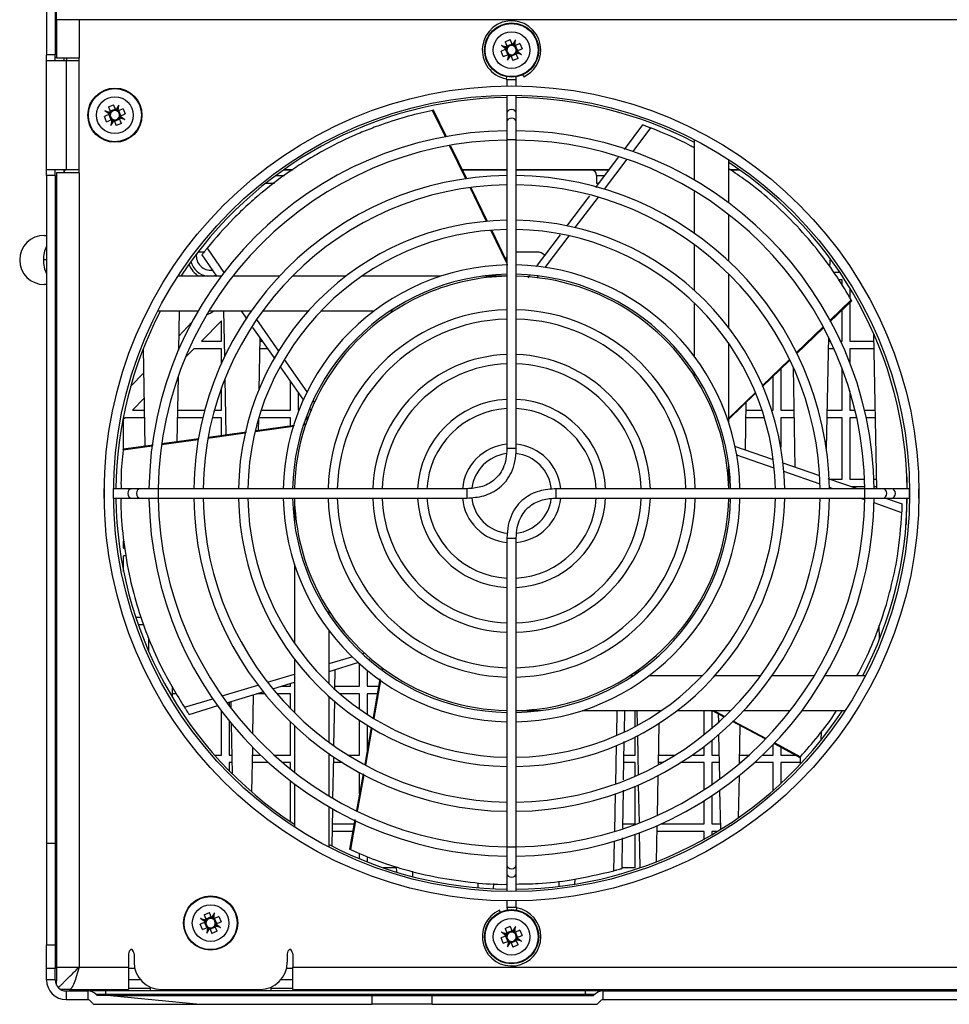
# Model space of a CAD drawing. Header units: millimetres. Extents: x 196 to 867, y -245 to 1107.
# Tile 12 of 79: x 537 to 594, y 74 to 134. Entities that reach past the tile are written whole.
import ezdxf

# ---------------------------------------------------------------- set-up
doc = ezdxf.new("R2010")
doc.units = ezdxf.units.MM

msp = doc.modelspace()

# ---------------------------------------------------------------- linework, layer by layer
at = {"color": 7, "linetype": 'Continuous', "lineweight": 25}
for p, q in [((539.004, 177.574), (539.004, 132.308)), ((539.537, 177.574), (539.537, 132.308)), ((539.62, 134.458), (539.62, 135.291)), ((540.987, 134.458), (539.62, 134.458)), ((539.62, 134.458), (539.62, 132.141)), ((540.987, 134.458), (540.987, 132.141)), ((647.02, 134.458), (540.987, 134.458)), ((566.943, 133.112), (567.26, 133.243)), ((567.39, 132.929), (567.26, 133.243)), ((567.578, 133.228), (567.39, 132.929)), ((567.46, 132.905), (567.578, 133.228)), ((567.527, 132.872), (567.578, 133.228)), ((567.016, 132.661), (566.702, 132.531)), ((566.833, 132.214), (566.702, 132.531)), ((567.016, 132.661), (566.728, 132.877)), ((567.041, 132.732), (566.728, 132.877)), ((566.728, 132.877), (567.073, 132.798)), ((566.943, 133.112), (567.073, 132.798)), ((566.969, 132.641), (567.1, 132.324)), ((567.018, 132.661), (567.016, 132.661)), ((567.371, 132.976), (567.053, 132.845)), ((567.073, 132.798), (567.073, 132.796)), ((567.39, 132.929), (567.391, 132.927)), ((567.526, 132.871), (567.527, 132.872)), ((567.841, 133.002), (567.527, 132.872)), ((567.706, 132.574), (567.574, 132.892)), ((567.657, 132.554), (567.659, 132.555)), ((567.659, 132.555), (567.972, 132.685)), ((567.659, 132.555), (567.946, 132.338)), ((567.841, 133.002), (567.972, 132.685)), ((539.537, 132.308), (539.004, 132.308)), ((539.004, 131.974), (539.004, 132.308)), ((539.004, 131.974), (540.204, 131.974)), ((539.004, 125.308), (539.004, 131.974)), ((539.537, 131.974), (539.537, 132.308)), ((539.537, 132.185), (539.62, 132.185)), ((539.62, 132.141), (540.987, 132.141)), ((540.07, 132.141), (540.07, 131.974)), ((540.204, 131.974), (540.204, 125.308)), ((540.204, 131.974), (540.987, 131.974)), ((540.987, 125.141), (540.987, 132.141)), ((566.833, 132.214), (567.147, 132.343)), ((567.147, 132.343), (567.096, 131.987)), ((567.215, 132.311), (567.096, 131.987)), ((567.096, 131.987), (567.284, 132.286)), ((567.149, 132.344), (567.147, 132.343)), ((567.284, 132.286), (567.283, 132.288)), ((567.284, 132.286), (567.414, 131.973)), ((567.304, 132.239), (567.621, 132.37)), ((567.731, 132.104), (567.414, 131.973)), ((567.602, 132.418), (567.601, 132.419)), ((567.731, 132.104), (567.602, 132.418)), ((567.946, 132.338), (567.602, 132.418)), ((567.634, 132.484), (567.946, 132.338)), ((567.054, 130.805), (567.054, 130.423)), ((567.62, 130.423), (567.62, 130.805)), ((568.025, 131.108), (568.08, 130.987)), ((567.054, 129.858), (567.054, 128.757)), ((567.62, 128.757), (567.62, 129.858)), ((542.776, 129.145), (543.094, 129.276)), ((542.776, 129.145), (542.906, 128.831)), ((543.204, 129.01), (542.887, 128.878)), ((543.223, 128.962), (543.094, 129.276)), ((543.411, 129.262), (543.223, 128.962)), ((543.223, 128.962), (543.224, 128.961)), ((543.293, 128.938), (543.411, 129.262)), ((543.361, 128.905), (543.411, 129.262)), ((543.675, 129.035), (543.361, 128.905)), ((543.675, 129.035), (543.806, 128.718)), ((563.306, 127.328), (562.526, 128.929)), ((563.364, 127.327), (562.579, 128.942)), ((542.849, 128.694), (542.535, 128.564)), ((542.666, 128.247), (542.535, 128.564)), ((542.562, 128.911), (542.906, 128.831)), ((542.849, 128.694), (542.562, 128.911)), ((542.874, 128.765), (542.562, 128.911)), ((542.666, 128.247), (542.98, 128.377)), ((542.802, 128.675), (542.933, 128.357)), ((542.851, 128.695), (542.849, 128.694)), ((542.906, 128.831), (542.907, 128.83)), ((542.98, 128.377), (542.93, 128.02)), ((543.048, 128.344), (542.93, 128.02)), ((542.982, 128.377), (542.98, 128.377)), ((543.137, 128.273), (543.454, 128.404)), ((543.359, 128.905), (543.361, 128.905)), ((543.539, 128.608), (543.408, 128.925)), ((543.435, 128.451), (543.434, 128.453)), ((543.565, 128.137), (543.435, 128.451)), ((543.779, 128.371), (543.435, 128.451)), ((543.467, 128.517), (543.779, 128.371)), ((543.49, 128.587), (543.492, 128.588)), ((543.492, 128.588), (543.806, 128.718)), ((543.492, 128.588), (543.779, 128.371)), ((567.054, 128.757), (567.054, 128.233)), ((567.62, 128.233), (567.62, 128.757)), ((542.93, 128.02), (543.118, 128.32)), ((543.118, 128.32), (543.117, 128.321)), ((543.118, 128.32), (543.247, 128.006)), ((543.565, 128.137), (543.247, 128.006)), ((567.054, 128.233), (567.054, 127.132)), ((567.62, 127.132), (567.62, 128.233)), ((575.313, 128.047), (574.189, 126.552)), ((575.805, 127.864), (574.716, 126.43)), ((567.054, 127.132), (567.054, 108.334)), ((567.62, 108.334), (567.62, 127.132)), ((578.45, 127.162), (578.45, 124.7)), ((564.55, 124.771), (563.563, 126.798)), ((564.605, 124.772), (563.642, 126.753)), ((573.836, 126.082), (572.445, 124.229)), ((574.355, 125.955), (572.973, 124.134)), ((580.566, 123.299), (580.566, 125.931)), ((540.204, 125.308), (539.004, 125.308)), ((539.004, 124.974), (539.004, 125.308)), ((539.537, 124.974), (539.004, 124.974)), ((539.004, 124.974), (539.004, 84.308)), ((539.537, 124.974), (539.537, 125.308)), ((539.537, 124.974), (539.537, 84.308)), ((539.62, 125.141), (539.62, 76.758)), ((540.987, 125.141), (539.62, 125.141)), ((540.07, 125.308), (540.07, 125.141)), ((540.987, 125.308), (540.204, 125.308)), ((540.987, 125.141), (540.987, 76.758)), ((553.443, 125.308), (553.986, 125.308)), ((564.345, 125.308), (567.054, 125.308)), ((567.62, 125.308), (573.255, 125.308)), ((572.52, 124.974), (572.52, 124.508)), ((580.675, 125.308), (581.231, 125.308)), ((552.373, 124.508), (552.891, 124.508)), ((565.812, 122.177), (564.81, 124.235)), ((565.873, 122.162), (564.875, 124.217)), ((572.52, 124.508), (572.649, 124.508)), ((572.078, 123.74), (570.677, 121.875)), ((572.607, 123.652), (571.195, 121.793)), ((578.45, 124.041), (578.45, 121.467)), ((580.566, 119.749), (580.566, 122.586)), ((538.87, 121.324), (539.004, 121.324)), ((567.054, 119.625), (566.078, 121.631)), ((567.054, 119.731), (566.148, 121.596)), ((570.288, 121.357), (568.844, 119.435)), ((570.819, 121.298), (569.358, 119.373)), ((539.537, 121.094), (539.62, 121.094)), ((548.787, 120.538), (549.814, 119.06)), ((578.45, 120.77), (578.45, 117.992)), ((548.604, 120.308), (548.231, 120.308)), ((548.461, 120.127), (549.367, 118.837)), ((568.877, 120.308), (567.62, 120.308)), ((586.718, 119.653), (586.713, 119.419)), ((549.646, 118.837), (547.013, 118.837)), ((549.336, 118.881), (549.143, 118.837)), ((553.196, 118.837), (550.358, 118.837)), ((557.245, 118.837), (553.982, 118.837)), ((563.029, 118.837), (558.21, 118.837)), ((567.054, 118.837), (565.573, 118.837)), ((568.426, 118.877), (568.324, 118.742)), ((568.964, 118.855), (568.882, 118.746)), ((580.566, 115.699), (580.566, 118.963)), ((586.962, 119.074), (587.332, 119.074)), ((539.004, 118.324), (538.87, 118.324)), ((587.47, 118.608), (587.28, 118.608)), ((587.47, 118.298), (587.47, 118.608)), ((587.937, 118.129), (587.937, 117.541)), ((578.45, 117.219), (578.45, 113.979)), ((586.732, 116.066), (588.059, 117.343)), ((586.748, 116.154), (588.03, 117.39)), ((587.937, 117.226), (587.937, 114.874)), ((545.783, 116.72), (548.245, 116.72)), ((547.089, 116.72), (547.045, 114.339)), ((548.904, 116.72), (551.478, 116.72)), ((549.862, 113.952), (549.811, 116.72)), ((550.854, 116.72), (551.207, 116.218)), ((551.44, 116.72), (551.459, 116.693)), ((552.175, 116.72), (554.953, 116.72)), ((555.726, 116.72), (558.966, 116.72)), ((559.946, 116.72), (560.159, 116.72)), ((587.47, 114.874), (587.47, 116.777)), ((547.061, 115.193), (547.861, 116.033)), ((548.437, 114.874), (549.67, 116.108)), ((549.67, 114.874), (549.67, 116.108)), ((551.804, 116.195), (553.136, 114.279)), ((584.701, 114.181), (586.324, 115.745)), ((551.557, 115.721), (552.91, 113.794)), ((584.713, 114.123), (586.346, 115.695)), ((586.634, 115.143), (586.508, 108.34)), ((589.586, 105.891), (589.412, 115.295)), ((548.437, 114.874), (549.67, 114.874)), ((552.005, 115.082), (551.947, 111.933)), ((552.002, 114.874), (552.151, 114.874)), ((580.566, 109.916), (580.566, 114.735)), ((586.629, 114.874), (586.764, 114.874)), ((587.39, 114.874), (587.47, 114.874)), ((587.937, 114.874), (589.419, 114.874)), ((545.017, 108.48), (544.906, 114.439)), ((547.483, 113.92), (547.97, 114.408)), ((549.67, 114.408), (547.97, 114.408)), ((549.67, 113.538), (549.67, 114.408)), ((552.479, 114.408), (551.993, 114.408)), ((586.98, 114.408), (586.621, 114.408)), ((589.428, 114.408), (587.937, 114.408)), ((587.937, 114.408), (587.937, 113.585)), ((553.491, 113.768), (554.87, 111.783)), ((582.601, 112.089), (584.278, 113.704)), ((582.624, 112.178), (584.272, 113.767)), ((544.124, 112.108), (544.934, 112.959)), ((553.248, 113.313), (554.67, 111.289)), ((578.45, 112.999), (578.45, 112.786)), ((583.737, 113.183), (583.737, 110.674)), ((584.615, 107.193), (584.502, 113.271)), ((587.47, 110.674), (587.47, 113.219)), ((547.015, 112.699), (546.942, 108.747)), ((549.951, 109.165), (549.887, 112.598)), ((553.87, 110.674), (553.87, 112.427)), ((583.27, 110.674), (583.27, 112.734)), ((549.67, 110.674), (549.67, 112.031)), ((554.337, 111.763), (554.337, 110.674)), ((580.566, 110.195), (582.187, 111.757)), ((580.566, 110.13), (582.183, 111.687)), ((587.937, 111.847), (587.937, 110.674)), ((544.237, 110.674), (544.963, 111.4)), ((555.241, 111.248), (555.319, 111.137)), ((581.613, 111.138), (581.56, 108.239)), ((544.237, 110.674), (544.976, 110.674)), ((546.977, 110.674), (548.647, 110.674)), ((549.235, 110.674), (549.67, 110.674)), ((552.084, 110.674), (553.87, 110.674)), ((554.337, 110.674), (554.38, 110.674)), ((554.881, 110.063), (554.875, 110.385)), ((555.048, 110.751), (555.139, 110.623)), ((581.605, 110.674), (582.59, 110.674)), ((583.186, 110.674), (583.27, 110.674)), ((583.737, 110.674), (584.55, 110.674)), ((586.551, 110.674), (587.47, 110.674)), ((587.937, 110.674), (588.256, 110.674)), ((588.839, 110.674), (589.497, 110.674)), ((543.704, 110.141), (543.77, 110.208)), ((543.704, 108.288), (543.704, 110.141)), ((544.985, 110.208), (543.77, 110.208)), ((548.527, 110.208), (546.969, 110.208)), ((549.67, 110.208), (549.11, 110.208)), ((549.67, 109.126), (549.67, 110.208)), ((554.114, 109.744), (551.782, 109.42)), ((551.914, 110.129), (551.901, 109.436)), ((553.87, 110.208), (551.937, 110.208)), ((553.87, 109.71), (553.87, 110.208)), ((554.787, 109.791), (554.657, 109.773)), ((554.801, 109.839), (554.725, 109.829)), ((554.878, 110.208), (554.809, 110.208)), ((582.737, 110.208), (581.596, 110.208)), ((584.559, 110.208), (583.737, 110.208)), ((583.737, 110.208), (583.737, 108.417)), ((587.47, 110.208), (586.543, 110.208)), ((587.47, 106.474), (587.47, 110.208)), ((588.364, 110.208), (587.937, 110.208)), ((587.937, 110.208), (587.937, 106.474)), ((589.506, 110.208), (588.944, 110.208)), ((551.108, 109.277), (548.84, 108.961)), ((551.179, 109.336), (548.882, 109.017)), ((554.035, 109.686), (551.709, 109.361)), ((545.493, 108.546), (543.675, 108.293)), ((548.251, 108.878), (546.017, 108.567)), ((548.285, 108.934), (546.035, 108.621)), ((539.62, 108.308), (539.537, 108.308)), ((545.435, 108.485), (543.67, 108.239)), ((583.225, 107.669), (580.929, 108.455)), ((580.566, 105.891), (580.566, 107.372)), ((583.336, 107.145), (581.053, 107.94)), ((583.27, 107.653), (583.27, 107.716)), ((586.046, 106.703), (583.82, 107.465)), ((586.127, 106.172), (583.923, 106.94)), ((588.415, 105.891), (586.632, 106.502)), ((586.712, 106.474), (587.47, 106.474)), ((587.937, 106.474), (588.844, 106.474)), ((589.411, 106.474), (589.575, 106.474)), ((591.423, 106.608), (591.41, 105.891)), ((591.421, 106.474), (591.428, 106.474)), ((542.522, 105.891), (542.52, 105.891)), ((542.52, 105.891), (542.52, 105.324)), ((544.188, 105.891), (543.087, 105.891)), ((544.712, 105.891), (544.188, 105.891)), ((545.813, 105.891), (544.712, 105.891)), ((564.611, 105.891), (545.813, 105.891)), ((588.861, 105.891), (570.063, 105.891)), ((586.934, 105.891), (586.699, 105.973)), ((588.857, 106.008), (588.075, 106.008)), ((589.962, 105.891), (588.861, 105.891)), ((589.583, 106.008), (589.424, 106.008)), ((590.486, 105.891), (589.962, 105.891)), ((591.587, 105.891), (590.486, 105.891)), ((591.44, 106.008), (591.412, 106.008)), ((592.154, 105.891), (592.152, 105.891)), ((592.154, 105.324), (592.154, 105.891)), ((542.52, 105.324), (542.522, 105.324)), ((543.087, 105.324), (544.188, 105.324)), ((544.188, 105.324), (544.712, 105.324)), ((544.712, 105.324), (545.813, 105.324)), ((545.813, 105.324), (564.611, 105.324)), ((554.108, 105.324), (554.108, 103.843)), ((570.063, 105.324), (588.861, 105.324)), ((588.858, 105.221), (588.56, 105.324)), ((588.861, 105.324), (589.962, 105.324)), ((591.121, 104.432), (589.42, 105.025)), ((589.962, 105.324), (590.486, 105.324)), ((591.143, 104.957), (590.07, 105.324)), ((590.486, 105.324), (591.587, 105.324)), ((591.399, 105.324), (591.37, 103.718)), ((592.152, 105.324), (592.154, 105.324)), ((543.704, 102.274), (543.704, 102.728)), ((567.054, 102.882), (567.054, 84.084)), ((567.62, 84.084), (567.62, 102.882)), ((543.704, 102.274), (543.774, 102.274)), ((543.856, 101.808), (543.704, 101.808)), ((543.704, 100.854), (543.704, 101.808)), ((554.108, 101.3), (554.108, 96.481)), ((556.225, 98.216), (556.225, 98.43)), ((544.438, 98.074), (544.767, 98.074)), ((544.933, 97.608), (544.597, 97.608)), ((556.225, 93.996), (556.225, 97.236)), ((589.755, 96.743), (589.739, 97.574)), ((545.248, 95.953), (545.233, 96.76)), ((554.108, 95.516), (554.108, 92.253)), ((556.225, 95.24), (557.611, 95.659)), ((558.235, 95.847), (558.365, 95.886)), ((558.621, 95.502), (558.777, 95.55)), ((556.225, 94.765), (558.039, 95.323)), ((556.579, 94.873), (556.557, 93.687)), ((558.07, 93.874), (558.07, 95.23)), ((558.537, 94.831), (558.537, 93.874)), ((559.439, 94.993), (559.427, 94.928)), ((559.48, 94.964), (559.458, 94.836)), ((574.953, 94.648), (574.951, 94.789)), ((574.992, 94.816), (575.08, 94.768)), ((575.032, 94.847), (575.147, 94.785)), ((552.468, 94.107), (554.108, 94.602)), ((559.316, 94.305), (558.898, 91.955)), ((559.348, 94.217), (558.938, 91.905)), ((574.729, 94.495), (574.515, 94.495)), ((574.87, 94.591), (574.87, 94.733)), ((578.949, 94.495), (575.709, 94.495)), ((582.499, 94.495), (579.721, 94.495)), ((585.771, 94.495), (583.196, 94.495)), ((588.891, 94.495), (586.429, 94.495)), ((546.666, 93.86), (546.654, 93.224)), ((549.699, 93.271), (551.888, 93.932)), ((552.846, 93.726), (554.108, 94.114)), ((553.33, 93.874), (553.87, 93.874)), ((553.87, 93.874), (553.87, 94.041)), ((556.56, 93.874), (558.07, 93.874)), ((558.537, 93.874), (559.24, 93.874)), ((546.927, 93.408), (546.658, 93.408)), ((547.405, 92.579), (549.129, 93.099)), ((550.055, 92.867), (552.261, 93.546)), ((551.603, 93.344), (551.559, 90.967)), ((552.299, 93.408), (551.812, 93.408)), ((553.87, 93.408), (553.036, 93.408)), ((553.87, 92.492), (553.87, 93.408)), ((556.225, 90.446), (556.225, 93.224)), ((558.07, 93.408), (556.874, 93.408)), ((558.07, 92.476), (558.07, 93.408)), ((559.157, 93.408), (558.537, 93.408)), ((558.537, 93.408), (558.537, 92.159)), ((547.695, 92.142), (549.447, 92.68)), ((550.137, 92.893), (550.137, 92.668)), ((550.259, 92.508), (550.251, 92.928)), ((556.543, 92.945), (556.493, 90.253)), ((567.62, 92.379), (569.101, 92.379)), ((571.645, 92.379), (576.464, 92.379)), ((573.743, 90.867), (573.775, 92.379)), ((574.206, 91.091), (574.227, 92.379)), ((574.87, 91.41), (574.87, 92.379)), ((575.012, 91.486), (574.995, 92.379)), ((576.32, 92.379), (576.318, 92.279)), ((577.429, 92.379), (580.692, 92.379)), ((579.07, 90.921), (579.07, 92.379)), ((579.537, 92.379), (579.537, 91.306)), ((579.558, 92.379), (580.277, 91.995)), ((579.663, 92.379), (580.33, 92.023)), ((581.479, 92.379), (584.316, 92.379)), ((585.029, 92.379), (587.661, 92.379)), ((587.47, 92.35), (587.47, 92.379)), ((549.67, 89.674), (549.67, 92.345)), ((558.07, 89.674), (558.07, 91.788)), ((579.955, 91.674), (579.946, 92.172)), ((550.137, 91.746), (550.137, 89.674)), ((550.333, 88.521), (550.276, 91.575)), ((553.87, 89.674), (553.87, 91.692)), ((554.108, 91.466), (554.108, 88.629)), ((558.791, 91.354), (558.388, 89.089)), ((558.832, 91.307), (558.432, 89.053)), ((558.537, 91.486), (558.537, 89.926)), ((576.305, 91.592), (576.258, 89.061)), ((580.773, 91.731), (582.756, 90.672)), ((580.856, 91.743), (582.846, 90.683)), ((581.25, 91.476), (581.207, 89.148)), ((574.87, 89.674), (574.87, 90.772)), ((575.067, 88.473), (575.023, 90.851)), ((579.537, 90.569), (579.537, 89.674)), ((580.019, 88.216), (579.969, 90.93)), ((586.189, 91.077), (586.18, 90.571)), ((551.545, 90.161), (551.494, 87.438)), ((573.68, 87.912), (573.73, 90.246)), ((574.16, 88.154), (574.197, 90.505)), ((579.07, 89.674), (579.07, 90.202)), ((583.27, 89.674), (583.27, 90.306)), ((583.324, 90.369), (584.902, 89.527)), ((583.365, 90.406), (584.937, 89.568)), ((583.737, 90.148), (583.737, 89.674)), ((549.247, 89.674), (549.67, 89.674)), ((550.137, 89.674), (550.311, 89.674)), ((551.536, 89.674), (552.036, 89.674)), ((552.866, 89.674), (553.87, 89.674)), ((556.225, 87.174), (556.225, 89.749)), ((556.48, 89.573), (556.434, 87.05)), ((557.362, 89.674), (558.07, 89.674)), ((574.184, 89.674), (574.87, 89.674)), ((576.269, 89.674), (577.312, 89.674)), ((578.343, 89.674), (579.07, 89.674)), ((579.537, 89.674), (579.992, 89.674)), ((581.216, 89.674), (581.808, 89.674)), ((582.638, 89.674), (583.27, 89.674)), ((583.737, 89.674), (584.625, 89.674)), ((584.948, 89.147), (584.941, 89.572)), ((549.67, 89.208), (549.669, 89.208)), ((549.67, 89.206), (549.67, 89.208)), ((550.32, 89.208), (550.137, 89.208)), ((550.137, 89.208), (550.137, 88.717)), ((552.537, 89.208), (551.527, 89.208)), ((553.87, 89.208), (553.397, 89.208)), ((553.87, 88.817), (553.87, 89.208)), ((557.04, 89.208), (556.474, 89.208)), ((574.87, 89.208), (574.176, 89.208)), ((574.87, 88.385), (574.87, 89.208)), ((576.525, 89.208), (576.261, 89.208)), ((579.07, 89.208), (577.635, 89.208)), ((579.07, 87.563), (579.07, 89.208)), ((580.001, 89.208), (579.537, 89.208)), ((579.537, 89.208), (579.537, 87.875)), ((581.277, 89.208), (581.208, 89.208)), ((583.27, 89.208), (582.137, 89.208)), ((583.27, 87.517), (583.27, 89.208)), ((584.947, 89.208), (583.737, 89.208)), ((583.737, 89.208), (583.737, 87.939)), ((558.289, 88.531), (557.89, 86.288)), ((558.328, 88.466), (557.935, 86.246)), ((558.07, 87.303), (558.07, 88.604)), ((576.246, 88.414), (576.201, 85.994)), ((581.193, 88.402), (581.146, 85.848)), ((553.87, 85.613), (553.87, 88.096)), ((554.108, 87.916), (554.108, 85.284)), ((574.87, 85.474), (574.87, 87.768)), ((575.122, 85.541), (575.079, 87.858)), ((573.619, 85.021), (573.667, 87.307)), ((574.113, 85.215), (574.15, 87.536)), ((579.537, 87.191), (579.537, 85.474)), ((580.076, 85.142), (580.032, 87.529)), ((556.225, 84.054), (556.225, 86.516)), ((556.422, 86.402), (556.38, 84.135)), ((579.07, 85.474), (579.07, 86.891)), ((556.405, 85.474), (557.745, 85.474)), ((557.793, 85.743), (557.471, 83.934)), ((557.832, 85.666), (557.521, 83.913)), ((574.117, 85.474), (574.87, 85.474)), ((576.19, 85.368), (576.149, 83.169)), ((576.428, 85.474), (579.07, 85.474)), ((579.537, 85.474), (580.07, 85.474)), ((557.662, 85.008), (556.396, 85.008)), ((574.074, 82.766), (574.104, 84.639)), ((574.87, 82.808), (574.87, 84.841)), ((575.172, 82.81), (575.133, 84.938)), ((579.07, 85.008), (576.183, 85.008)), ((579.07, 84.549), (579.07, 85.008)), ((579.858, 85.008), (579.537, 85.008)), ((579.537, 85.008), (579.537, 84.816)), ((539.004, 84.308), (539.537, 84.308)), ((539.004, 84.308), (539.004, 78.121)), ((539.537, 84.308), (539.537, 78.121)), ((567.054, 84.084), (567.054, 82.983)), ((567.62, 82.983), (567.62, 84.084)), ((573.569, 82.625), (573.607, 84.425)), ((558.07, 83.353), (558.07, 83.687)), ((558.537, 83.495), (558.537, 83.165)), ((560.332, 82.808), (559.508, 82.808)), ((560.337, 82.54), (560.331, 82.865)), ((567.054, 82.983), (567.054, 82.459)), ((567.62, 82.459), (567.62, 82.983)), ((574.87, 82.808), (574.075, 82.808)), ((561.298, 82.591), (561.292, 82.271)), ((567.054, 82.459), (567.054, 81.358)), ((567.62, 81.358), (567.62, 82.459)), ((565.301, 81.587), (565.296, 81.89)), ((566.231, 81.84), (566.225, 81.527)), ((570.246, 81.677), (570.24, 81.994)), ((571.183, 82.119), (571.177, 81.809)), ((567.054, 80.793), (567.054, 80.411)), ((567.62, 80.411), (567.62, 80.793)), ((548.61, 79.945), (548.927, 80.076)), ((548.61, 79.945), (548.739, 79.631)), ((549.037, 79.81), (548.72, 79.678)), ((549.057, 79.762), (548.927, 80.076)), ((549.245, 80.062), (549.057, 79.762)), ((549.057, 79.762), (549.057, 79.761)), ((549.126, 79.738), (549.245, 80.062)), ((549.194, 79.705), (549.245, 80.062)), ((549.508, 79.835), (549.194, 79.705)), ((549.508, 79.835), (549.639, 79.518)), ((566.65, 80.108), (566.594, 80.229)), ((548.682, 79.494), (548.369, 79.364)), ((548.5, 79.047), (548.369, 79.364)), ((548.707, 79.565), (548.395, 79.711)), ((548.395, 79.711), (548.739, 79.631)), ((548.682, 79.494), (548.395, 79.711)), ((548.5, 79.047), (548.814, 79.177)), ((548.635, 79.475), (548.766, 79.157)), ((548.684, 79.495), (548.682, 79.494)), ((548.739, 79.631), (548.74, 79.63)), ((548.814, 79.177), (548.763, 78.82)), ((548.815, 79.177), (548.814, 79.177)), ((548.97, 79.073), (549.288, 79.204)), ((549.192, 79.705), (549.194, 79.705)), ((549.372, 79.408), (549.241, 79.725)), ((549.268, 79.251), (549.267, 79.253)), ((549.398, 78.937), (549.268, 79.251)), ((549.612, 79.171), (549.268, 79.251)), ((549.3, 79.317), (549.612, 79.171)), ((549.323, 79.387), (549.325, 79.388)), ((549.325, 79.388), (549.639, 79.518)), ((549.325, 79.388), (549.612, 79.171)), ((566.943, 79.112), (567.26, 79.243)), ((567.39, 78.929), (567.26, 79.243)), ((567.578, 79.228), (567.39, 78.929)), ((567.46, 78.905), (567.578, 79.228)), ((567.527, 78.872), (567.578, 79.228)), ((548.881, 79.144), (548.763, 78.82)), ((548.763, 78.82), (548.951, 79.12)), ((548.951, 79.12), (548.95, 79.121)), ((548.951, 79.12), (549.081, 78.806)), ((549.398, 78.937), (549.081, 78.806)), ((567.016, 78.661), (566.702, 78.531)), ((566.728, 78.877), (567.073, 78.798)), ((567.016, 78.661), (566.728, 78.877)), ((567.041, 78.732), (566.728, 78.877)), ((566.943, 79.112), (567.073, 78.798)), ((566.969, 78.641), (567.1, 78.324)), ((567.018, 78.661), (567.016, 78.661)), ((567.371, 78.976), (567.053, 78.845)), ((567.073, 78.798), (567.073, 78.796)), ((567.39, 78.929), (567.391, 78.927)), ((567.526, 78.871), (567.527, 78.872)), ((567.841, 79.002), (567.527, 78.872)), ((567.706, 78.574), (567.574, 78.892)), ((567.659, 78.555), (567.972, 78.685)), ((567.841, 79.002), (567.972, 78.685)), ((539.004, 78.121), (539.537, 78.121)), ((539.004, 76.674), (539.004, 78.121)), ((539.537, 78.121), (539.537, 76.674)), ((566.833, 78.214), (566.702, 78.531)), ((566.833, 78.214), (567.147, 78.343)), ((567.147, 78.343), (567.096, 77.987)), ((567.215, 78.311), (567.096, 77.987)), ((567.096, 77.987), (567.284, 78.286)), ((567.149, 78.344), (567.147, 78.343)), ((567.284, 78.286), (567.283, 78.288)), ((567.284, 78.286), (567.414, 77.973)), ((567.304, 78.239), (567.621, 78.37)), ((567.731, 78.104), (567.414, 77.973)), ((567.602, 78.418), (567.601, 78.419)), ((567.731, 78.104), (567.602, 78.418)), ((567.946, 78.338), (567.602, 78.418)), ((567.634, 78.484), (567.946, 78.338)), ((567.657, 78.554), (567.659, 78.555)), ((567.659, 78.555), (567.946, 78.338)), ((544.004, 77.558), (544.004, 76.758)), ((544.337, 77.558), (544.337, 77.058)), ((553.67, 77.558), (553.67, 77.058)), ((554.004, 77.558), (554.004, 76.758)), ((539.62, 76.758), (539.62, 75.924)), ((539.62, 76.758), (540.987, 76.758)), ((540.987, 76.758), (544.004, 76.758)), ((544.004, 76.758), (544.004, 75.391)), ((554.004, 75.391), (554.004, 76.758)), ((539.537, 76.674), (539.004, 76.674)), ((539.004, 75.974), (539.004, 76.674)), ((539.537, 75.974), (539.537, 76.674)), ((539.537, 75.974), (539.004, 75.974)), ((539.62, 75.652), (539.62, 75.924)), ((544.004, 76.008), (544.709, 76.008)), ((553.298, 76.008), (554.004, 76.008)), ((540.39, 75.391), (539.881, 75.391)), ((540.204, 75.308), (540.204, 74.774)), ((540.204, 75.308), (541.538, 75.308)), ((540.39, 75.391), (544.004, 75.391)), ((541.538, 74.774), (541.538, 75.308)), ((542.597, 75.308), (541.538, 75.308)), ((542.097, 75.024), (542.009, 75.113)), ((542.009, 75.113), (542.597, 75.113)), ((542.908, 75.024), (542.097, 75.024)), ((542.597, 75.308), (542.597, 75.113)), ((571.837, 75.308), (542.597, 75.308)), ((542.597, 75.113), (542.597, 75.024)), ((542.597, 75.113), (571.837, 75.113)), ((542.908, 75.024), (548.353, 74.491)), ((542.908, 75.024), (558.837, 75.024)), ((544.004, 75.474), (545.337, 75.474)), ((545.337, 75.308), (545.337, 75.53)), ((546.004, 75.391), (552.004, 75.391)), ((552.67, 75.53), (552.67, 75.308)), ((552.67, 75.474), (554.004, 75.474)), ((554.004, 75.391), (634.004, 75.391)), ((558.837, 74.491), (558.837, 75.024)), ((558.837, 75.024), (562.504, 75.024)), ((562.504, 74.491), (562.504, 75.024)), ((562.504, 75.024), (572.337, 75.024)), ((569.504, 75.308), (569.504, 75.391)), ((571.837, 75.113), (571.837, 75.308)), ((572.897, 75.308), (571.837, 75.308)), ((571.837, 75.113), (572.425, 75.113)), ((571.837, 75.113), (571.837, 75.024)), ((572.425, 75.113), (572.337, 75.024)), ((572.897, 75.308), (572.897, 74.774)), ((572.897, 75.308), (615.111, 75.308)), ((576.837, 75.391), (576.837, 75.308)), ((540.204, 74.774), (541.538, 74.774)), ((541.632, 74.735), (541.876, 74.491)), ((541.876, 74.491), (548.353, 74.491)), ((548.353, 74.491), (558.837, 74.491)), ((562.504, 74.491), (558.837, 74.491)), ((562.504, 74.491), (572.558, 74.491)), ((572.802, 74.735), (572.558, 74.491)), ((572.897, 74.774), (615.111, 74.774))]:
    msp.add_line(p, q, dxfattribs=at)
at = {"color": 8, "linetype": 'Continuous', "lineweight": 25}
for p, q in [((540.237, 131.974), (540.237, 132.141)), ((567.037, 130.985), (567.013, 130.854)), ((567.62, 130.805), (567.054, 130.805)), ((567.62, 127.132), (567.054, 127.132)), ((553.492, 125.342), (554.039, 125.342)), ((564.328, 125.342), (567.054, 125.342)), ((567.62, 125.342), (573.281, 125.342)), ((580.625, 125.342), (581.182, 125.342)), ((552.982, 124.974), (553.511, 124.974)), ((572.52, 124.974), (572.997, 124.974)), ((539.004, 119.824), (538.811, 119.824)), ((539.537, 109.974), (539.62, 109.974)), ((545.813, 105.891), (545.813, 105.324)), ((588.861, 105.324), (588.861, 105.891)), ((591.587, 105.324), (591.587, 105.891)), ((567.054, 102.882), (567.62, 102.882)), ((567.054, 84.084), (567.62, 84.084)), ((567.054, 80.411), (567.62, 80.411)), ((567.637, 80.23), (567.661, 80.361)), ((554.004, 76.758), (620.405, 76.758)), ((544.382, 76.674), (544.004, 76.674)), ((554.004, 76.674), (553.626, 76.674)), ((571.17, 75.391), (571.17, 75.308)), ((575.17, 75.308), (575.17, 75.391))]:
    msp.add_line(p, q, dxfattribs=at)
at = {"color": 7, "linetype": 'Continuous', "lineweight": 25, "flags": 128}
for points in [[(567.62, 130.805), (567.611, 130.911), (567.596, 130.978)], [(586.763, 119.883), (586.732, 119.782), (586.718, 119.653)], [(548.758, 116.476), (548.974, 116.587), (549.19, 116.72)], [(567.054, 80.411), (567.063, 80.304), (567.079, 80.237)]]:
    msp.add_lwpolyline(points, dxfattribs=at)
at = {"color": 8, "linetype": 'Continuous', "lineweight": 25, "flags": 128}
for points in [[(567.62, 128.757), (567.599, 128.845), (567.537, 128.92), (567.446, 128.97), (567.337, 128.987), (567.229, 128.97), (567.137, 128.92), (567.075, 128.845), (567.054, 128.757), (567.054, 128.757)], [(567.62, 128.233), (567.599, 128.321), (567.537, 128.396), (567.446, 128.446), (567.337, 128.463), (567.229, 128.446), (567.137, 128.396), (567.075, 128.321), (567.054, 128.233)], [(544.188, 105.891), (544.1, 105.87), (544.025, 105.808), (543.975, 105.716), (543.958, 105.608), (543.975, 105.499), (544.025, 105.407), (544.1, 105.346), (544.188, 105.324), (544.188, 105.324)], [(544.712, 105.891), (544.624, 105.87), (544.549, 105.808), (544.499, 105.716), (544.481, 105.608), (544.499, 105.499), (544.549, 105.407), (544.624, 105.346), (544.712, 105.324)], [(589.962, 105.324), (590.051, 105.346), (590.125, 105.407), (590.175, 105.499), (590.193, 105.608), (590.175, 105.716), (590.125, 105.808), (590.051, 105.87), (589.962, 105.891), (589.962, 105.891)], [(590.486, 105.324), (590.574, 105.346), (590.649, 105.407), (590.699, 105.499), (590.717, 105.608), (590.699, 105.716), (590.649, 105.808), (590.574, 105.87), (590.486, 105.891), (590.486, 105.891)], [(567.054, 82.983), (567.075, 82.894), (567.137, 82.82), (567.229, 82.77), (567.337, 82.752), (567.446, 82.77), (567.537, 82.82), (567.599, 82.894), (567.62, 82.983)], [(567.054, 82.459), (567.075, 82.371), (567.137, 82.296), (567.229, 82.246), (567.337, 82.228), (567.446, 82.246), (567.537, 82.296), (567.599, 82.371), (567.62, 82.459)]]:
    msp.add_lwpolyline(points, dxfattribs=at)
at = {"color": 7, "linetype": 'Continuous', "lineweight": 25}
for centre, radius in [((567.337, 132.608), 1.65), ((567.337, 132.608), 1.617), ((567.337, 132.608), 1.117), ((543.17, 128.641), 1.65), ((543.17, 128.641), 1.617), ((567.337, 105.608), 24.817), ((543.17, 128.641), 1.117), ((567.337, 105.608), 24.25), ((549.004, 79.441), 1.65), ((549.004, 79.441), 1.617), ((549.004, 79.441), 1.117), ((567.337, 78.608), 1.65), ((567.337, 78.608), 1.617), ((567.337, 78.608), 1.117)]:
    msp.add_circle(centre, radius, dxfattribs=at)
for centre, radius, start, end in [((567.337, 132.608), 1.783, 0, 259.52432), ((567.337, 132.608), 0.284, 165.21509, 239.69729), ((567.337, 132.608), 0.284, 149.69729, 165.21509), ((567.337, 132.608), 0.284, 75.21509, 149.69729), ((567.337, 132.608), 0.284, 59.69729, 75.21509), ((567.337, 132.608), 0.284, 345.21509, 59.69729), ((567.337, 132.608), 0.284, 329.69729, 345.21509), ((567.337, 132.608), 1.783, 294.62112, 0), ((567.337, 132.608), 0.284, 239.69729, 255.21509), ((567.337, 132.608), 0.284, 255.21509, 329.69729), ((567.004, 130.805), 0.05, 0, 79.52432), ((567.337, 105.608), 24.107, 90.67343, 146.71687), ((567.337, 105.608), 24.107, 62.55013, 89.32657), ((543.17, 128.641), 0.284, 165.20718, 239.68938), ((543.17, 128.641), 0.284, 149.68938, 165.20718), ((543.17, 128.641), 0.284, 75.20718, 149.68938), ((543.17, 128.641), 0.284, 239.68938, 255.20718), ((543.17, 128.641), 0.284, 255.20718, 329.68938), ((543.17, 128.641), 0.284, 59.68938, 75.20718), ((543.17, 128.641), 0.284, 345.20718, 59.68938), ((543.17, 128.641), 0.284, 329.68938, 345.20718), ((567.337, 105.608), 22.091, 90.73489, 179.26511), ((567.337, 105.608), 21.524, 90.75424, 179.24576), ((567.337, 105.608), 22.091, 0.73489, 89.26511), ((567.337, 105.608), 21.524, 0.75424, 89.24576), ((567.337, 105.608), 24.107, 0.67343, 56.71687), ((540.227, 125.182), 0.156, 126.57114, 179.52499), ((540.237, 124.974), 0.333, 90, 113.2755), ((567.337, 105.608), 19.365, 90.83834, 179.16166), ((567.337, 105.608), 19.365, 0.83834, 89.16166), ((572.187, 124.974), 0.333, 0, 90), ((567.337, 105.608), 18.798, 90.86362, 179.13638), ((567.337, 105.608), 18.798, 0.86362, 89.13638), ((567.337, 105.608), 16.639, 90.9757, 179.0243), ((567.337, 105.608), 16.639, 0.9757, 89.0243), ((538.87, 119.824), 1.5, 90, 270), ((567.337, 105.608), 16.072, 91.01011, 178.98989), ((567.337, 105.608), 16.072, 1.01011, 88.98989), ((549.004, 120.074), 0.875, 172.89236, 276.73552), ((567.597, 119.641), 0.667, 144.5616, 158.3407), ((568.877, 119.641), 0.667, 44.55603, 90), ((548.97, 120.024), 1.2, 193.85007, 261.72287), ((567.337, 105.608), 13.913, 90.95429, 178.83311), ((567.337, 105.608), 13.913, 1.16689, 88.83311), ((567.337, 105.608), 13.346, 91.21644, 178.78356), ((567.337, 105.608), 13.229, 91.22722, 113.07392), ((567.337, 105.608), 13.346, 1.21644, 88.78356), ((567.337, 105.608), 13.229, 23.07392, 88.77278), ((567.337, 105.608), 13.229, 113.07392, 178.77278), ((567.337, 105.608), 24.107, 152.55013, 179.32657), ((567.337, 105.608), 11.187, 91.45128, 178.54872), ((567.337, 105.608), 11.187, 1.45128, 88.54872), ((567.337, 105.608), 10.62, 91.52873, 178.47127), ((567.337, 105.608), 10.62, 1.52873, 88.47127), ((567.337, 105.608), 8.461, 91.919, 178.081), ((567.337, 105.608), 8.461, 1.919, 88.081), ((567.337, 105.608), 7.894, 92.0568, 177.9432), ((567.337, 105.608), 7.894, 2.0568, 87.9432), ((567.337, 105.608), 5.735, 92.83172, 177.16828), ((567.337, 105.608), 5.735, 2.83172, 87.16828), ((567.337, 105.608), 5.169, 93.14248, 176.85752), ((567.337, 105.608), 5.169, 3.14248, 86.85752), ((567.337, 105.608), 13.229, 1.22722, 23.07392), ((567.337, 105.608), 3.009, 95.40262, 174.59738), ((567.337, 105.608), 3.009, 5.40262, 84.59738), ((567.337, 105.608), 2.443, 97.64847, 172.05742), ((567.337, 105.608), 2.443, 5.69106, 83.9887), ((567.337, 105.608), 24.107, 180.67343, 236.71687), ((567.337, 105.608), 22.091, 180.73489, 269.26511), ((567.337, 105.608), 21.524, 180.75424, 269.24576), ((567.337, 105.608), 19.365, 180.83834, 269.16166), ((567.337, 105.608), 18.798, 180.86362, 269.13638), ((567.337, 105.608), 16.639, 180.9757, 269.0243), ((567.337, 105.608), 16.072, 181.01011, 268.98989), ((567.337, 105.608), 13.913, 181.16689, 268.83311), ((567.337, 105.608), 13.346, 181.21644, 268.78356), ((567.337, 105.608), 13.229, 181.22722, 203.07392), ((567.337, 105.608), 11.187, 181.45128, 268.54872), ((567.337, 105.608), 10.62, 181.52873, 268.47127), ((567.337, 105.608), 8.461, 181.919, 268.081), ((567.337, 105.608), 7.894, 182.0568, 267.9432), ((567.337, 105.608), 5.735, 182.83172, 267.16828), ((567.337, 105.608), 5.169, 183.14248, 266.85752), ((567.337, 105.608), 3.009, 185.40262, 264.59738), ((567.337, 105.608), 2.443, 185.69852, 264.03673), ((567.337, 105.608), 3.009, 275.40262, 354.59738), ((567.337, 105.608), 21.524, 270.75424, 359.24576), ((567.337, 105.608), 22.091, 270.73489, 359.26511), ((567.337, 105.608), 5.169, 273.14248, 356.85752), ((567.337, 105.608), 5.735, 272.83172, 357.16828), ((567.337, 105.608), 7.894, 272.0568, 357.9432), ((567.337, 105.608), 8.461, 271.919, 358.081), ((567.337, 105.608), 10.62, 271.52873, 358.47127), ((567.337, 105.608), 11.187, 271.45128, 358.54872), ((567.337, 105.608), 13.346, 271.21644, 358.78356), ((567.337, 105.608), 13.913, 271.16689, 358.83311), ((567.337, 105.608), 18.798, 270.86362, 359.13638), ((567.337, 105.608), 19.365, 270.83834, 359.16166), ((567.337, 105.608), 16.072, 271.01011, 358.98989), ((567.337, 105.608), 16.639, 270.9757, 359.0243), ((567.337, 105.608), 2.443, 277.6037, 352.14084), ((567.337, 105.608), 13.229, 293.07392, 358.77278), ((567.337, 105.608), 24.107, 332.55013, 359.32657), ((567.337, 105.608), 13.229, 203.07392, 268.77278), ((567.337, 105.608), 13.229, 271.22722, 293.07392), ((567.337, 105.608), 24.107, 270.67343, 326.63434), ((567.337, 105.608), 24.107, 242.55013, 269.32657), ((567.67, 80.411), 0.05, 180, 259.52432), ((567.337, 78.608), 1.783, 0, 79.52432), ((567.337, 78.608), 1.783, 114.62112, 0), ((549.004, 79.441), 0.284, 165.20718, 239.68938), ((549.004, 79.441), 0.284, 149.68938, 165.20718), ((549.004, 79.441), 0.284, 75.20718, 149.68938), ((549.004, 79.441), 0.284, 239.68938, 255.20718), ((549.004, 79.441), 0.284, 255.20718, 329.68938), ((549.004, 79.441), 0.284, 59.68938, 75.20718), ((549.004, 79.441), 0.284, 345.20718, 59.68938), ((549.004, 79.441), 0.284, 329.68938, 345.20718), ((567.337, 78.608), 0.284, 165.21509, 239.69729), ((567.337, 78.608), 0.284, 149.69729, 165.21509), ((567.337, 78.608), 0.284, 75.21509, 149.69729), ((567.337, 78.608), 0.284, 59.69729, 75.21509), ((567.337, 78.608), 0.284, 345.21509, 59.69729), ((567.337, 78.608), 0.284, 239.69729, 255.21509), ((567.337, 78.608), 0.284, 255.21509, 329.69729), ((567.337, 78.608), 0.284, 329.69729, 345.21509), ((544.337, 77.558), 0.333, 120, 180), ((544.004, 77.558), 0.333, 0, 60), ((554.004, 77.558), 0.333, 120, 180), ((553.67, 77.558), 0.333, 0, 60), ((546.004, 77.058), 1.667, 180, 270), ((552.004, 77.058), 1.667, 270, 0), ((540.204, 75.974), 1.2, 180, 270), ((540.204, 75.974), 0.667, 180, 270), ((541.538, 74.641), 0.667, 45, 90), ((572.897, 74.641), 0.667, 90, 135), ((541.538, 74.641), 0.133, 45, 90), ((572.897, 74.641), 0.133, 90, 135)]:
    msp.add_arc(centre, radius, start, end, dxfattribs=at)
at = {"color": 8, "linetype": 'Continuous', "lineweight": 25}
for centre, radius, start, end in [((540.676, 119.844), 1.865, 153.70903, 180.60514), ((540.676, 119.805), 1.865, 179.39486, 206.29097), ((548.97, 120.024), 1.367, 199.5859, 240.33135)]:
    msp.add_arc(centre, radius, start, end, dxfattribs=at)
at = {"color": 7, "linetype": 'Continuous', "lineweight": 25}
for centre, major_axis, start_param, end_param in [((567.329, 132.598), (0.192, 0.254), 1.781599, 2.014588), ((567.34, 132.62), (0.072, 0.311), 1.214424, 1.441266), ((567.326, 132.615), (0.271, -0.17), 1.700326, 1.927168), ((567.35, 132.606), (0.315, -0.045), 1.127005, 1.359994), ((567.345, 132.618), (0.192, 0.254), 4.923191, 5.15618), ((567.324, 132.61), (0.315, -0.045), 4.268598, 4.501587), ((567.348, 132.601), (0.271, -0.17), 4.841919, 5.068761), ((567.334, 132.595), (0.072, 0.311), 4.356017, 4.582859), ((543.16, 128.648), (0.271, -0.17), 1.700326, 1.927168), ((543.183, 128.639), (0.315, -0.045), 1.127005, 1.359994), ((543.163, 128.631), (0.192, 0.254), 1.781599, 2.014588), ((543.173, 128.654), (0.072, 0.311), 1.214424, 1.441266), ((543.158, 128.643), (0.315, -0.045), 4.268598, 4.501587), ((543.181, 128.634), (0.271, -0.17), 4.841919, 5.068761), ((543.168, 128.629), (0.072, 0.311), 4.356017, 4.582859), ((543.178, 128.651), (0.192, 0.254), 4.923191, 5.15618), ((548.993, 79.448), (0.271, -0.17), 1.700326, 1.927168), ((548.996, 79.431), (0.192, 0.254), 1.781599, 2.014588), ((549.007, 79.454), (0.072, 0.311), 1.214424, 1.441266), ((548.991, 79.443), (0.315, -0.045), 4.268598, 4.501587), ((549.017, 79.439), (0.315, -0.045), 1.127005, 1.359994), ((549.001, 79.429), (0.072, 0.311), 4.356017, 4.582859), ((549.012, 79.451), (0.192, 0.254), 4.923191, 5.15618), ((549.015, 79.434), (0.271, -0.17), 4.841919, 5.068761), ((567.329, 78.598), (0.192, 0.254), 1.781599, 2.014588), ((567.34, 78.62), (0.072, 0.311), 1.214424, 1.441266), ((567.326, 78.615), (0.271, -0.17), 1.700326, 1.927168), ((567.35, 78.606), (0.315, -0.045), 1.127005, 1.359994), ((567.324, 78.61), (0.315, -0.045), 4.268598, 4.501587), ((567.348, 78.601), (0.271, -0.17), 4.841919, 5.068761), ((567.334, 78.595), (0.072, 0.311), 4.356017, 4.582859), ((567.345, 78.618), (0.192, 0.254), 4.923191, 5.15618)]:
    msp.add_ellipse(centre, major_axis=major_axis, ratio=0.999185, start_param=start_param, end_param=end_param, dxfattribs=at)
for points, knots in [([(562.526, 128.929), (562.059, 128.833), (561.563, 128.716), (560.521, 128.43), (559.974, 128.261), (559.118, 127.959), (558.827, 127.85), (558.24, 127.616), (557.943, 127.492), (557.045, 127.091), (556.434, 126.789), (555.66, 126.361), (555.505, 126.273), (555.193, 126.092), (555.037, 125.998), (554.57, 125.712), (554.261, 125.512), (553.34, 124.886), (552.734, 124.433), (551.844, 123.695), (551.55, 123.439), (551.115, 123.041), (550.97, 122.905), (550.683, 122.629), (550.54, 122.488), (549.835, 121.774), (549.297, 121.172), (548.787, 120.538)], [0, 0, 0, 0, 0.125, 0.125, 0.25, 0.25, 0.3125, 0.3125, 0.375, 0.375, 0.5, 0.5, 0.53125, 0.53125, 0.5625, 0.5625, 0.625, 0.625, 0.75, 0.75, 0.8125, 0.8125, 0.84375, 0.84375, 0.875, 0.875, 1, 1, 1, 1]), ([(562.574, 128.939), (562.576, 128.939), (562.594, 128.943), (562.558, 128.936), (562.526, 128.929)], [0, 0, 0, 0, 0.108622, 1, 1, 1, 1]), ([(575.805, 127.864), (575.744, 127.887), (575.626, 127.932), (575.471, 127.988), (575.365, 128.026), (575.312, 128.045), (575.316, 128.044), (575.318, 128.043)], [0, 0, 0, 0, 0.241115, 0.469202, 0.692863, 0.907027, 1, 1, 1, 1]), ([(578.45, 126.658), (578.378, 126.699), (577.552, 127.175), (576.639, 127.535), (575.805, 127.864)], [0, 0, 0, 0, 0.087377, 1, 1, 1, 1]), ([(588.03, 117.39), (587.757, 117.851), (587.21, 118.772), (586.102, 120.311), (584.752, 121.898), (583.239, 123.369), (581.825, 124.542), (580.921, 125.145), (580.566, 125.382)], [0, 0, 0, 0, 0.188317, 0.376589, 0.565417, 0.754157, 0.903428, 1, 1, 1, 1]), ([(548.787, 120.538), (548.746, 120.488), (548.667, 120.389), (548.566, 120.26), (548.496, 120.17), (548.462, 120.126), (548.465, 120.13), (548.466, 120.131)], [0, 0, 0, 0, 0.241115, 0.469202, 0.692863, 0.907027, 1, 1, 1, 1]), ([(588.054, 117.348), (588.055, 117.346), (588.064, 117.33), (588.046, 117.362), (588.03, 117.39)], [0, 0, 0, 0, 0.108622, 1, 1, 1, 1]), ([(543.67, 108.239), (543.614, 107.717), (543.536, 107), (543.542, 106.128), (543.544, 105.891)], [0, 0, 0, 0, 0.7286808, 1, 1, 1, 1]), ([(543.676, 108.287), (543.676, 108.289), (543.678, 108.307), (543.674, 108.271), (543.67, 108.239)], [0, 0, 0, 0, 0.108622, 1, 1, 1, 1]), ([(567.054, 108.334), (567.043, 108.116), (567.022, 107.711), (566.845, 107.161), (566.582, 106.721), (566.148, 106.285), (565.474, 105.947), (564.897, 105.91), (564.611, 105.891)], [0, 0, 0, 0, 0.1671386, 0.3113293, 0.439542, 0.557895, 0.7809602, 1, 1, 1, 1]), ([(564.611, 105.324), (564.96, 105.349), (565.667, 105.397), (566.491, 105.822), (567.026, 106.359), (567.355, 106.899), (567.58, 107.572), (567.606, 108.068), (567.621, 108.334)], [0, 0, 0, 0, 0.217512, 0.441391, 0.560761, 0.689747, 0.833899, 1, 1, 1, 1]), ([(570.063, 105.891), (569.714, 105.867), (569.007, 105.818), (568.183, 105.394), (567.648, 104.856), (567.32, 104.316), (567.094, 103.644), (567.068, 103.148), (567.054, 102.882)], [0, 0, 0, 0, 0.217512, 0.441391, 0.560761, 0.689747, 0.833899, 1, 1, 1, 1]), ([(543.543, 105.324), (543.54, 105.123), (543.531, 104.303), (543.682, 102.655), (544.026, 100.588), (544.558, 98.586), (545.218, 96.726), (546.119, 94.689), (546.942, 93.34), (547.405, 92.579)], [0, 0, 0, 0, 0.056729, 0.23159, 0.40637, 0.5446, 0.683363, 0.821544, 1, 1, 1, 1]), ([(567.621, 102.882), (567.631, 103.1), (567.652, 103.505), (567.83, 104.055), (568.093, 104.494), (568.526, 104.93), (569.2, 105.268), (569.777, 105.306), (570.063, 105.324)], [0, 0, 0, 0, 0.167139, 0.311329, 0.439542, 0.557895, 0.78096, 1, 1, 1, 1]), ([(591.121, 104.432), (591.124, 104.497), (591.13, 104.623), (591.136, 104.787), (591.139, 104.901), (591.141, 104.957), (591.141, 104.952), (591.141, 104.95)], [0, 0, 0, 0, 0.241115, 0.469202, 0.692863, 0.907027, 1, 1, 1, 1]), ([(588.379, 94.495), (588.657, 95.034), (589.205, 96.095), (589.892, 97.902), (590.453, 99.791), (590.92, 101.97), (591.048, 103.545), (591.121, 104.432)], [0, 0, 0, 0, 0.193764, 0.381501, 0.569961, 0.757631, 1, 1, 1, 1]), ([(547.405, 92.579), (547.441, 92.525), (547.51, 92.419), (547.602, 92.283), (547.665, 92.189), (547.697, 92.143), (547.694, 92.147), (547.693, 92.148)], [0, 0, 0, 0, 0.2411146, 0.4692017, 0.6928628, 0.9070267, 1, 1, 1, 1]), ([(584.937, 89.568), (585.29, 89.976), (585.995, 90.793), (586.761, 91.763), (587.128, 92.367), (587.135, 92.379)], [0, 0, 0, 0, 0.495206, 0.990296, 1, 1, 1, 1]), ([(584.905, 89.532), (584.903, 89.531), (584.891, 89.517), (584.915, 89.544), (584.937, 89.568)], [0, 0, 0, 0, 0.108622, 1, 1, 1, 1]), ([(557.477, 83.933), (557.475, 83.933), (557.459, 83.941), (557.492, 83.926), (557.521, 83.913)], [0, 0, 0, 0, 0.108622, 1, 1, 1, 1]), ([(557.521, 83.913), (558.013, 83.7), (558.997, 83.276), (560.799, 82.683), (562.822, 82.19), (564.916, 81.902), (566.353, 81.782), (567.031, 81.801), (567.054, 81.802)], [0, 0, 0, 0, 0.207259, 0.414469, 0.62229, 0.830014, 0.9943, 1, 1, 1, 1]), ([(573.569, 82.625), (573.631, 82.642), (573.753, 82.676), (573.911, 82.721), (574.02, 82.752), (574.074, 82.768), (574.069, 82.767), (574.068, 82.766)], [0, 0, 0, 0, 0.241115, 0.469202, 0.692863, 0.907027, 1, 1, 1, 1]), ([(567.62, 81.817), (568.065, 81.823), (569.161, 81.837), (571.166, 82.059), (572.703, 82.421), (573.569, 82.625)], [0, 0, 0, 0, 0.229159, 0.565555, 1, 1, 1, 1]), ([(539.732, 75.503), (539.764, 75.534), (539.801, 75.572), (539.882, 75.653), (539.927, 75.697), (540.021, 75.792), (540.072, 75.843), (540.176, 75.947), (540.23, 76), (540.34, 76.11), (540.396, 76.167), (540.511, 76.282), (540.57, 76.341), (540.688, 76.459), (540.747, 76.518), (540.866, 76.638), (540.927, 76.698), (540.987, 76.758)], [0, 0, 0, 0, 0.125, 0.125, 0.25, 0.25, 0.375, 0.375, 0.5, 0.5, 0.625, 0.625, 0.75, 0.75, 0.875, 0.875, 1, 1, 1, 1])]:
    msp.add_open_spline(points, degree=3, knots=knots, dxfattribs=at)
at = {"color": 8, "linetype": 'Continuous', "lineweight": 25}
for points, knots in [([(567.62, 108.334), (567.616, 108.334), (567.608, 108.334), (567.542, 108.334), (567.449, 108.334), (567.337, 108.334), (567.226, 108.334), (567.132, 108.334), (567.067, 108.334), (567.058, 108.334), (567.054, 108.334)], [0, 0, 0, 0, 0.124388, 0.249475, 0.374563, 0.49965, 0.624738, 0.749825, 0.874913, 1, 1, 1, 1]), ([(564.611, 105.891), (564.611, 105.887), (564.611, 105.878), (564.611, 105.813), (564.611, 105.719), (564.611, 105.608), (564.611, 105.496), (564.611, 105.403), (564.611, 105.337), (564.611, 105.329), (564.611, 105.324)], [0, 0, 0, 0, 0.124957, 0.249963, 0.374969, 0.499975, 0.624981, 0.749988, 0.874994, 1, 1, 1, 1]), ([(570.063, 105.324), (570.063, 105.329), (570.063, 105.337), (570.063, 105.403), (570.063, 105.496), (570.063, 105.608), (570.063, 105.719), (570.063, 105.813), (570.063, 105.878), (570.063, 105.887), (570.063, 105.891)], [0, 0, 0, 0, 0.124957, 0.249963, 0.374969, 0.499975, 0.624981, 0.749988, 0.874994, 1, 1, 1, 1])]:
    msp.add_open_spline(points, degree=3, knots=knots, dxfattribs=at)
at = {"color": 7, "linetype": 'Continuous', "lineweight": 25}
for points in [[(540.987, 76.758), (540.937, 76.579), (540.888, 76.4), (540.838, 76.235)], [(540.838, 76.235), (540.788, 76.069), (540.738, 75.918), (540.688, 75.791)], [(540.688, 75.791), (540.639, 75.665), (540.589, 75.564), (540.539, 75.495)], [(540.539, 75.495), (540.489, 75.427), (540.439, 75.391), (540.39, 75.391)]]:
    msp.add_open_spline(points, degree=3, dxfattribs=at)

doc.saveas('drawing.dxf')
